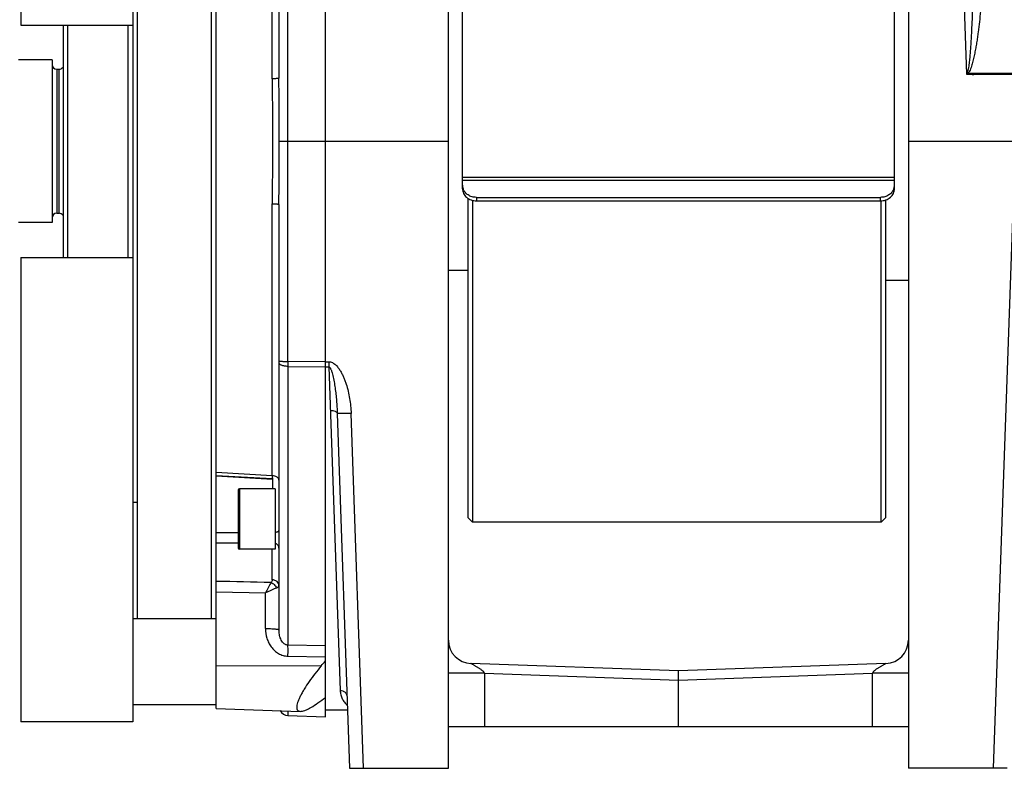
# Model space of a CAD drawing. Extents: x -849 to 1181, y 8 to 1248.
# Tile 31 of 35: x 643 to 855, y 541 to 702. Entities that reach past the tile are written whole.
import ezdxf

# ---------------------------------------------------------------- set-up
doc = ezdxf.new("R2010")
doc.units = 0
doc.header["$LTSCALE"] = 65.395
doc.layers.get('0').update_dxf_attribs({"linetype": 'CONTINUOUS'})

msp = doc.modelspace()

# ---------------------------------------------------------------- linework, layer by layer
at = {"color": 6, "linetype": 'CONTINUOUS'}
for p, q in [((642.95, 801.04), (642.95, 701.04)), ((667.05, 801.04), (667.05, 551.04)), ((685.05, 553.93), (685.05, 798.15)), ((668.05, 778.79), (668.05, 573.29)), ((684.05, 573.29), (684.05, 778.79)), ((698.55, 769.17), (698.55, 689.67)), ((735.05, 541.04), (735.05, 766.04)), ((834.05, 766.04), (834.05, 541.04)), ((642.95, 701.04), (667.05, 701.04)), ((652.05, 701.04), (652.05, 651.04)), ((653.05, 701.04), (653.05, 651.04)), ((649.7, 693.54), (642.5, 693.54)), ((650.7, 691.54), (651.2, 691.54)), ((698.56, 676.04), (735.05, 676.04)), ((834.05, 676.04), (1019.05, 676.04)), ((698.55, 662.41), (698.55, 570.86)), ((650.7, 660.54), (651.2, 660.54)), ((649.7, 658.54), (642.5, 658.54)), ((642.95, 651.04), (642.95, 551.04)), ((642.95, 651.04), (667.05, 651.04)), ((739.2, 648.24), (735.05, 648.24)), ((834.05, 646.04), (829.2, 646.04)), ((711.09, 617.45), (713.76, 541.04)), ((685.05, 603.98), (697.13, 603.31)), ((697.13, 603.9), (697.11, 603.9)), ((697.75, 601.22), (690.05, 601.22)), ((697.75, 588.22), (690.05, 588.22)), ((667.05, 573.29), (685.05, 573.29)), ((708.55, 556.31), (708.55, 567.38)), ((784.55, 562.04), (739.87, 563.6)), ((829.22, 563.6), (784.55, 562.04)), ((784.55, 550.04), (784.55, 562.04)), ((667.05, 554.79), (685.05, 554.79)), ((685.05, 553.93), (703.12, 553.3)), ((708.55, 552.11), (708.55, 553.56)), ((700.48, 552.39), (708.55, 552.11)), ((667.05, 551.04), (642.95, 551.04)), ((735.05, 550.04), (834.05, 550.04)), ((713.76, 541.04), (735.05, 541.04)), ((855.34, 541.04), (834.05, 541.04))]:
    msp.add_line(p, q, dxfattribs=at)
at = {"color": 2, "linetype": 'CONTINUOUS'}
for p, q in [((708.55, 567.38), (708.55, 768.04)), ((649.7, 693.54), (649.7, 658.54)), ((846.72, 690.8), (846.55, 690.45)), ((1017.55, 690.63), (846.9, 690.63)), ((848.54, 690.54), (848.54, 690.63)), ((848.55, 690.45), (1017.55, 690.45)), ((697.1, 604.03), (697.13, 603.31)), ((697.13, 603.42), (697.13, 603.9)), ((697.13, 603.31), (697.13, 603.42)), ((697.13, 603.31), (697.13, 603.31)), ((697.13, 603.31), (697.13, 601.22)), ((697.75, 601.22), (697.75, 588.22)), ((668.05, 598.26), (667.05, 598.26)), ((708.55, 553.56), (708.55, 556.31)), ((713.32, 553.56), (708.55, 553.56)), ((713.32, 553.54), (708.55, 553.54))]:
    msp.add_line(p, q, dxfattribs=at)
at = {"color": 7, "linetype": 'CONTINUOUS'}
for p, q in [((738.05, 665.81), (738.05, 766.04)), ((831.05, 665.81), (831.05, 766.04)), ((739.2, 663.77), (739.2, 595.04)), ((741.05, 663.96), (828.05, 663.96)), ((740.2, 663.32), (740.2, 594.04)), ((741.05, 663.21), (828.05, 663.21)), ((828.2, 594.04), (828.2, 663.22)), ((829.2, 595.04), (829.2, 663.41)), ((739.2, 595.04), (740.2, 594.04)), ((828.2, 594.04), (740.2, 594.04)), ((829.2, 595.04), (828.2, 594.04))]:
    msp.add_line(p, q, dxfattribs=at)
at = {"color": 9, "linetype": 'CONTINUOUS'}
for p, q in [((697.1, 689.49), (697.1, 748.05)), ((845.07, 732.72), (846.55, 690.45)), ((700.48, 628.64), (700.48, 723.43)), ((666.05, 651.04), (666.05, 701.04)), ((650.7, 691.54), (650.7, 660.54)), ((651.2, 660.54), (651.2, 691.54)), ((738.05, 668.34), (831.05, 668.34)), ((831.05, 667.59), (738.05, 667.59)), ((741.05, 663.96), (741.05, 663.21)), ((828.05, 663.21), (828.05, 663.96)), ((697.1, 604.03), (697.1, 662.59)), ((856.55, 661.45), (852.34, 541.04)), ((708.55, 628.58), (700.48, 628.64)), ((700.48, 627.57), (700.48, 567.56)), ((700.48, 627.57), (708.55, 627.51)), ((708.55, 628.57), (709.26, 628.57)), ((708.55, 627.5), (709.26, 627.5)), ((709.26, 628.57), (709.26, 627.5)), ((709.26, 627.5), (711.72, 557.81)), ((716.76, 541.04), (714.09, 617.45)), ((697.1, 604.03), (685.05, 604.7)), ((685.05, 604.07), (697.13, 603.42)), ((689.75, 600.92), (689.75, 588.52)), ((690.05, 601.22), (690.05, 588.22)), ((689.75, 591.77), (685.05, 591.75)), ((685.05, 589.61), (689.75, 589.61)), ((697.1, 581.62), (697.1, 588.22)), ((685.05, 579.01), (695.65, 578.8)), ((695.65, 571.12), (695.65, 578.8)), ((708.55, 567.38), (700.48, 567.56)), ((700.48, 565.19), (708.55, 565.02)), ((685.05, 563.16), (707.64, 563.09)), ((742.77, 561.5), (735.05, 561.5)), ((742.77, 561.5), (784.55, 560.04)), ((742.77, 561.5), (742.77, 550.04)), ((784.55, 560.04), (826.33, 561.5)), ((834.05, 561.5), (826.33, 561.5)), ((826.33, 550.04), (826.33, 561.5)), ((700.48, 553.39), (700.48, 552.39))]:
    msp.add_line(p, q, dxfattribs=at)
at = {"color": 6, "linetype": 'CONTINUOUS'}
for centre, radius, start, end in [((650.7, 692.54), 1, 180, 270), ((651.2, 692.54), 1, 270, 328.2609), ((650.7, 659.54), 1, 90, 180), ((651.2, 659.54), 1, 31.7391, 90), ((822.51, 628.1), 122.03, 179.7464, 180.249), ((690.05, 600.92), 0.3, 90, 180), ((690.05, 588.52), 0.3, 180, 270), ((740.05, 568.6), 5, 180, 268), ((829.05, 568.6), 5, 272, 360), ((700.55, 554.39), 2, 208.0239, 268)]:
    msp.add_arc(centre, radius, start, end, dxfattribs=at)
at = {"color": 2, "linetype": 'CONTINUOUS'}
for centre, radius, start, end in [((862.15, 706.61), 22.09, 225.6904, 226.3433), ((698.39, 592.27), 0.154, 349.4923, 359.9361)]:
    msp.add_arc(centre, radius, start, end, dxfattribs=at)
at = {"color": 7, "linetype": 'CONTINUOUS'}
for centre, radius, start, end in [((740.33, 666.56), 2.28, 180.0757, 198.3617), ((740.39, 666.58), 2.34, 198.3235, 199.3328), ((828.71, 666.58), 2.34, 340.6665, 341.6765), ((828.77, 666.56), 2.28, 341.6383, 359.9243)]:
    msp.add_arc(centre, radius, start, end, dxfattribs=at)
at = {"color": 9, "linetype": 'CONTINUOUS'}
for points, knots in [([(847.84, 710.28), (847.85, 709.47), (847.86, 707.84), (847.84, 705.39), (847.78, 702.94), (847.7, 700.89), (847.62, 699.26), (847.55, 698.03), (847.47, 696.8), (847.39, 695.57), (847.3, 694.55), (847.22, 693.74), (847.16, 693.13), (847.08, 692.53), (847.01, 692.03), (846.94, 691.63), (846.88, 691.34), (846.81, 691.06), (846.75, 690.88), (846.72, 690.8)], [0, 0, 0, 0, 0.124823, 0.250036, 0.375553, 0.501294, 0.56422, 0.627165, 0.690107, 0.753016, 0.815837, 0.847185, 0.87846, 0.909618, 0.940565, 0.955897, 0.971058, 0.985902, 1, 1, 1, 1]), ([(849.81, 708.55), (849.79, 707.8), (849.73, 706.29), (849.58, 704.04), (849.36, 701.78), (849.13, 699.89), (848.92, 698.38), (848.74, 697.25), (848.55, 696.12), (848.33, 694.98), (848.13, 694.05), (847.95, 693.3), (847.81, 692.74), (847.64, 692.18), (847.46, 691.64), (847.27, 691.19), (847.08, 690.85), (846.96, 690.7), (846.9, 690.63)], [0, 0, 0, 0, 0.122984, 0.246645, 0.370933, 0.495795, 0.558425, 0.621179, 0.684051, 0.747033, 0.810121, 0.841703, 0.873311, 0.904944, 0.936602, 0.968282, 0.98414, 1, 1, 1, 1]), ([(698.55, 628.71), (698.55, 628.71), (698.57, 628.71), (698.59, 628.7), (698.64, 628.69), (698.7, 628.69), (698.78, 628.68), (698.88, 628.68), (698.99, 628.67), (699.16, 628.66), (699.42, 628.66), (699.74, 628.65), (700.1, 628.65), (700.35, 628.65), (700.48, 628.64)], [0, 0, 0, 0, 0.005884, 0.020524, 0.044339, 0.077202, 0.118846, 0.168903, 0.226921, 0.292371, 0.443112, 0.615608, 0.803536, 1, 1, 1, 1]), ([(700.48, 627.57), (700.23, 627.58), (699.87, 627.61), (699.41, 627.71), (699.12, 627.8), (698.88, 627.92), (698.7, 628.05), (698.58, 628.19), (698.55, 628.31), (698.55, 628.36)], [0, 0, 0, 0, 0.336624, 0.490701, 0.629292, 0.749239, 0.84914, 0.93056, 1, 1, 1, 1]), ([(709.26, 628.57), (709.39, 628.57), (709.66, 628.54), (710.04, 628.4), (710.39, 628.19), (710.81, 627.86), (711.26, 627.36), (711.64, 626.81), (711.92, 626.35), (712.17, 625.88), (712.46, 625.27), (712.76, 624.53), (713.11, 623.51), (713.46, 622.22), (713.78, 620.65), (714, 619.05), (714.07, 617.98), (714.09, 617.45)], [0, 0, 0, 0, 0.031206, 0.06243, 0.093672, 0.124925, 0.187386, 0.249884, 0.281145, 0.312407, 0.374921, 0.437437, 0.499953, 0.624962, 0.749975, 0.874988, 1, 1, 1, 1]), ([(709.26, 627.5), (709.31, 627.5), (709.4, 627.45), (709.49, 627.36), (709.58, 627.24), (709.68, 627.05), (709.79, 626.79), (709.89, 626.51), (710.02, 626.11), (710.15, 625.58), (710.29, 624.94), (710.46, 624.05), (710.63, 622.92), (710.8, 621.56), (710.93, 620.19), (711.03, 618.82), (711.07, 617.9), (711.09, 617.45)], [0, 0, 0, 0, 0.015899, 0.025612, 0.036498, 0.061038, 0.088221, 0.117103, 0.147171, 0.209451, 0.273497, 0.338564, 0.470307, 0.602978, 0.735781, 0.868242, 1, 1, 1, 1]), ([(709.59, 618.1), (709.77, 618.1), (710.13, 618.08), (710.55, 617.98), (710.83, 617.83), (710.98, 617.71), (711.07, 617.59), (711.09, 617.49), (711.09, 617.45)], [0, 0, 0, 0, 0.311801, 0.609701, 0.735527, 0.84063, 0.926637, 1, 1, 1, 1]), ([(714.09, 617.45), (713.91, 617.44), (713.54, 617.43), (712.99, 617.42), (712.47, 617.41), (712.06, 617.4), (711.77, 617.41), (711.59, 617.41), (711.44, 617.41), (711.31, 617.42), (711.22, 617.42), (711.15, 617.43), (711.11, 617.44), (711.09, 617.44), (711.09, 617.45)], [0, 0, 0, 0, 0.181625, 0.367367, 0.546088, 0.705648, 0.774754, 0.835321, 0.886554, 0.928087, 0.959771, 0.981875, 0.99489, 1, 1, 1, 1]), ([(698.55, 588.46), (698.55, 588.56), (698.51, 588.77), (698.35, 589.06), (698.09, 589.31), (697.87, 589.44), (697.75, 589.48)], [0, 0, 0, 0, 0.213983, 0.452641, 0.717368, 1, 1, 1, 1]), ([(696.82, 581.04), (696.75, 580.9), (696.57, 580.57), (696.3, 580.04), (695.98, 579.44), (695.77, 579.01), (695.65, 578.8)], [0, 0, 0, 0, 0.196956, 0.438411, 0.710366, 1, 1, 1, 1]), ([(697.99, 579.85), (697.83, 579.79), (697.48, 579.65), (696.93, 579.4), (696.3, 579.11), (695.87, 578.91), (695.65, 578.8)], [0, 0, 0, 0, 0.199872, 0.442178, 0.713099, 1, 1, 1, 1]), ([(695.65, 571.12), (695.83, 571.12), (696.19, 571.12), (696.72, 571.11), (697.23, 571.08), (697.68, 571.05), (698.01, 571.02), (698.22, 570.98), (698.34, 570.96), (698.43, 570.94), (698.49, 570.91), (698.53, 570.89), (698.55, 570.87), (698.55, 570.86)], [0, 0, 0, 0, 0.181985, 0.366741, 0.543556, 0.700972, 0.829006, 0.87982, 0.921285, 0.953333, 0.976355, 0.991178, 1, 1, 1, 1]), ([(695.65, 571.12), (695.65, 570.42), (695.8, 569.36), (696.32, 568.05), (696.87, 567.14), (697.58, 566.35), (698.44, 565.72), (699.42, 565.3), (700.13, 565.2), (700.48, 565.19)], [0, 0, 0, 0, 0.249212, 0.374256, 0.49936, 0.624516, 0.749702, 0.87488, 1, 1, 1, 1]), ([(700.48, 567.56), (700.38, 567.56), (700.19, 567.59), (699.84, 567.72), (699.47, 568), (699.14, 568.42), (698.91, 568.89), (698.74, 569.37), (698.59, 570.03), (698.55, 570.53), (698.55, 570.86)], [0, 0, 0, 0, 0.068618, 0.136622, 0.268224, 0.395228, 0.5191, 0.640955, 0.761488, 1, 1, 1, 1]), ([(700.48, 565.19), (700.49, 565.66), (700.5, 566.32), (700.49, 567.11), (700.48, 567.43), (700.48, 567.56)], [0, 0, 0, 0, 0.600242, 0.832771, 1, 1, 1, 1]), ([(742.77, 561.5), (742.75, 561.63), (742.62, 561.82), (742.39, 562.03), (742.1, 562.26), (741.7, 562.53), (741.29, 562.79), (740.96, 562.98), (740.73, 563.12), (740.51, 563.25), (740.31, 563.36), (740.14, 563.45), (739.99, 563.54), (739.94, 563.56), (739.87, 563.6), (739.87, 563.6)], [0, 0, 0, 0, 0.109988, 0.178697, 0.253899, 0.414588, 0.577584, 0.656519, 0.731975, 0.802508, 0.86636, 0.921461, 0.964796, 0.992729, 1, 1, 1, 1]), ([(829.22, 563.6), (829.23, 563.6), (829.15, 563.56), (829.11, 563.54), (828.95, 563.45), (828.79, 563.36), (828.59, 563.25), (828.37, 563.12), (828.13, 562.98), (827.81, 562.79), (827.39, 562.53), (826.99, 562.26), (826.7, 562.03), (826.48, 561.82), (826.35, 561.63), (826.33, 561.5)], [0, 0, 0, 0, 0.007271, 0.035204, 0.078539, 0.13364, 0.197492, 0.268025, 0.343481, 0.422416, 0.585412, 0.746101, 0.821303, 0.890012, 1, 1, 1, 1]), ([(711.72, 557.81), (711.91, 557.81), (712.29, 557.75), (712.79, 557.45), (713.13, 556.98), (713.21, 556.61), (713.22, 556.44)], [0, 0, 0, 0, 0.245841, 0.507687, 0.764719, 1, 1, 1, 1]), ([(711.72, 557.81), (711.73, 557.5), (711.82, 556.89), (712.14, 556.02), (712.62, 555.24), (713.05, 554.8), (713.28, 554.6)], [0, 0, 0, 0, 0.255756, 0.501326, 0.74555, 1, 1, 1, 1])]:
    msp.add_open_spline(points, degree=3, knots=knots, dxfattribs=at)
at = {"color": 2, "linetype": 'CONTINUOUS'}
for points, knots in [([(698.55, 689.67), (698.55, 689.65), (698.52, 689.63), (698.48, 689.62), (698.41, 689.59), (698.29, 689.57), (698.11, 689.54), (697.9, 689.52), (697.56, 689.5), (697.29, 689.49), (697.1, 689.49)], [0, 0, 0, 0, 0.029729, 0.055491, 0.089427, 0.181598, 0.304066, 0.45277, 0.622481, 1, 1, 1, 1]), ([(697.1, 689.49), (697.1, 688.37), (697.11, 686.13), (697.13, 681.65), (697.13, 678.29), (697.12, 676.04)], [0, 0, 0, 0, 0.249215, 0.499101, 1, 1, 1, 1]), ([(698.56, 676.04), (698.56, 678.31), (698.56, 682.86), (698.55, 687.4), (698.55, 689.67)], [0, 0, 0, 0, 0.500422, 1, 1, 1, 1]), ([(846.55, 690.45), (846.63, 690.45), (846.8, 690.45), (847.05, 690.45), (847.3, 690.45), (847.55, 690.45), (847.8, 690.45), (848.01, 690.44), (848.18, 690.45), (848.34, 690.47), (848.46, 690.51), (848.54, 690.54)], [0, 0, 0, 0, 0.124993, 0.249984, 0.374981, 0.499971, 0.624948, 0.750011, 0.812453, 0.87502, 1, 1, 1, 1]), ([(848.54, 690.54), (848.54, 690.53), (848.54, 690.51), (848.54, 690.49), (848.54, 690.48), (848.54, 690.47), (848.54, 690.46), (848.54, 690.45), (848.54, 690.45), (848.55, 690.45)], [0, 0, 0, 0, 0.249527, 0.499058, 0.623799, 0.748454, 0.871254, 0.942901, 1, 1, 1, 1]), ([(697.12, 676.04), (697.13, 673.79), (697.13, 669.31), (697.1, 664.83), (697.1, 662.59)], [0, 0, 0, 0, 0.500903, 1, 1, 1, 1]), ([(698.55, 662.41), (698.55, 664.68), (698.56, 669.22), (698.56, 673.77), (698.56, 676.04)], [0, 0, 0, 0, 0.499577, 1, 1, 1, 1]), ([(697.1, 662.59), (697.29, 662.59), (697.56, 662.58), (697.9, 662.56), (698.11, 662.54), (698.29, 662.51), (698.41, 662.49), (698.48, 662.46), (698.52, 662.45), (698.55, 662.43), (698.55, 662.41)], [0, 0, 0, 0, 0.377519, 0.54723, 0.695934, 0.818402, 0.910573, 0.944509, 0.970271, 1, 1, 1, 1]), ([(698.55, 603.07), (698.55, 603.13), (698.53, 603.26), (698.44, 603.44), (698.31, 603.61), (698.06, 603.8), (697.65, 603.98), (697.29, 604.03), (697.1, 604.03)], [0, 0, 0, 0, 0.097637, 0.200112, 0.311008, 0.432087, 0.702879, 1, 1, 1, 1]), ([(697.75, 591.84), (697.86, 591.86), (698.02, 591.9), (698.22, 591.97), (698.4, 592.05), (698.55, 592.16), (698.55, 592.27)], [0, 0, 0, 0, 0.367922, 0.527097, 0.665134, 1, 1, 1, 1]), ([(697.1, 581.62), (697.1, 581.57), (697.09, 581.46), (697.02, 581.26), (696.91, 581.12), (696.82, 581.04)], [0, 0, 0, 0, 0.233589, 0.473056, 1, 1, 1, 1]), ([(696.82, 581.04), (697.09, 580.95), (697.59, 580.63), (697.9, 580.13), (697.99, 579.85)], [0, 0, 0, 0, 0.496335, 1, 1, 1, 1]), ([(698.55, 580.36), (698.55, 580.52), (698.47, 580.85), (698.14, 581.27), (697.66, 581.54), (697.29, 581.61), (697.1, 581.62)], [0, 0, 0, 0, 0.229924, 0.471887, 0.730189, 1, 1, 1, 1]), ([(697.99, 579.85), (698.08, 579.89), (698.22, 579.95), (698.4, 580.07), (698.52, 580.21), (698.55, 580.31), (698.55, 580.36)], [0, 0, 0, 0, 0.337393, 0.60806, 0.821394, 1, 1, 1, 1])]:
    msp.add_open_spline(points, degree=3, knots=knots, dxfattribs=at)
at = {"color": 6, "linetype": 'CONTINUOUS'}
for points in [[(846.61, 690.58), (846.66, 690.55), (846.73, 690.54), (846.79, 690.54)], [(707.64, 563.09), (707.94, 563.45), (708.25, 563.81), (708.55, 564.17)]]:
    msp.add_open_spline(points, degree=3, dxfattribs=at)
at = {"color": 9, "linetype": 'CONTINUOUS'}
for points in [[(846.79, 690.54), (846.83, 690.56), (846.86, 690.59), (846.9, 690.63)], [(696.82, 581.04), (692.9, 581.12), (688.97, 581.2), (685.05, 581.29)]]:
    msp.add_open_spline(points, degree=3, dxfattribs=at)
at = {"color": 6, "linetype": 'CONTINUOUS'}
for points, knots in [([(846.79, 690.54), (846.86, 690.54), (847.01, 690.54), (847.23, 690.54), (847.45, 690.54), (847.67, 690.52), (847.89, 690.52), (848.11, 690.55), (848.32, 690.61), (848.47, 690.63), (848.54, 690.63)], [0, 0, 0, 0, 0.125019, 0.250048, 0.375058, 0.500079, 0.625121, 0.750075, 0.875101, 1, 1, 1, 1]), ([(707.64, 563.09), (707.18, 562.54), (706.29, 561.44), (705.07, 559.77), (704.15, 558.38), (703.53, 557.31), (703.13, 556.57), (702.81, 555.87), (702.57, 555.24), (702.44, 554.75), (702.38, 554.4), (702.37, 554.18), (702.38, 553.97), (702.41, 553.8), (702.47, 553.65), (702.56, 553.52), (702.67, 553.42), (702.85, 553.33), (703.01, 553.3), (703.12, 553.3)], [0, 0, 0, 0, 0.183001, 0.360477, 0.527442, 0.604895, 0.676946, 0.742445, 0.800279, 0.849542, 0.870823, 0.889884, 0.906839, 0.921906, 0.935444, 0.947967, 0.960093, 0.972468, 1, 1, 1, 1]), ([(703.12, 553.3), (703.27, 553.29), (703.62, 553.34), (704.16, 553.52), (704.78, 553.79), (705.73, 554.31), (707, 555.14), (708.02, 555.9), (708.55, 556.31)], [0, 0, 0, 0, 0.074076, 0.165266, 0.272947, 0.395485, 0.678033, 1, 1, 1, 1])]:
    msp.add_open_spline(points, degree=3, knots=knots, dxfattribs=at)
at = {"color": 7, "linetype": 'CONTINUOUS'}
for points, knots in [([(738.05, 665.81), (738.05, 665.47), (738.21, 664.76), (738.9, 663.9), (739.89, 663.34), (740.66, 663.21), (741.05, 663.21)], [0, 0, 0, 0, 0.233218, 0.4766, 0.733671, 1, 1, 1, 1]), ([(741.05, 663.96), (740.73, 663.96), (740.1, 664.05), (739.25, 664.43), (738.57, 665.02), (738.27, 665.53), (738.18, 665.8)], [0, 0, 0, 0, 0.262533, 0.518806, 0.764727, 1, 1, 1, 1]), ([(828.05, 663.21), (828.44, 663.21), (829.21, 663.34), (830.2, 663.9), (830.88, 664.76), (831.05, 665.47), (831.05, 665.81)], [0, 0, 0, 0, 0.266329, 0.5234, 0.766782, 1, 1, 1, 1]), ([(830.92, 665.8), (830.82, 665.53), (830.53, 665.02), (829.85, 664.43), (828.99, 664.05), (828.37, 663.96), (828.05, 663.96)], [0, 0, 0, 0, 0.235273, 0.481194, 0.737467, 1, 1, 1, 1])]:
    msp.add_open_spline(points, degree=3, knots=knots, dxfattribs=at)

doc.saveas('drawing.dxf')
